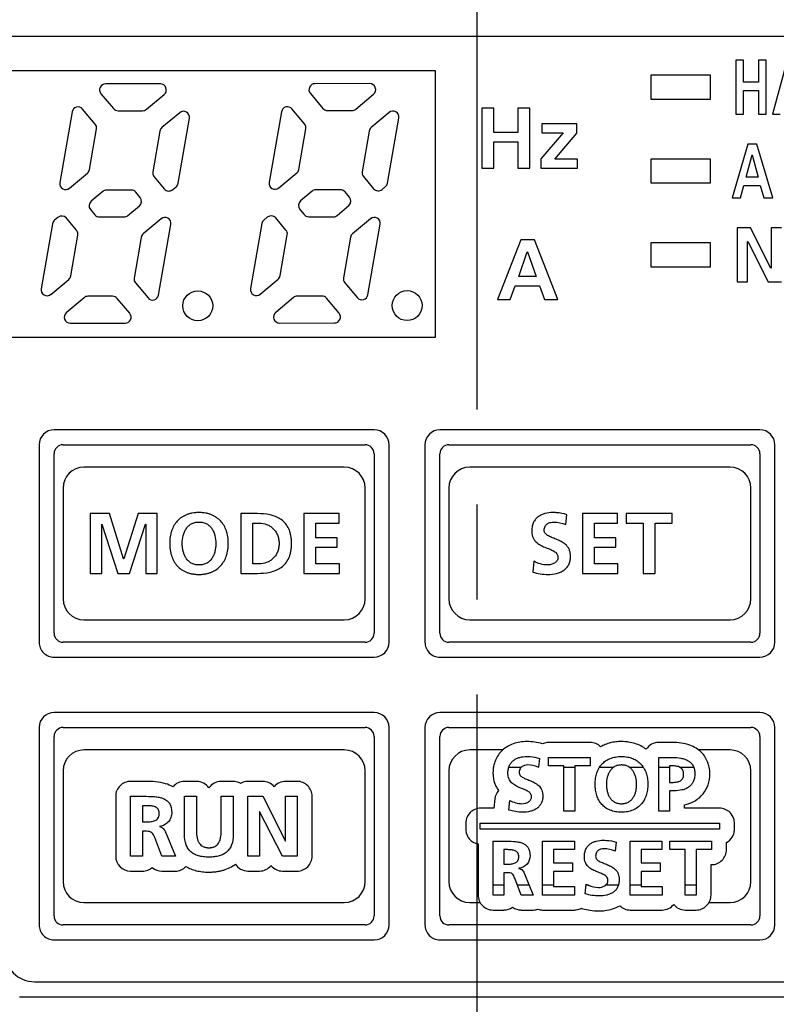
# Model space of a CAD drawing. Header units: millimetres. Extents: x 62 to 842, y -230 to 658.
# Tile 22 of 28: x 370 to 396, y 233 to 266. Entities that reach past the tile are written whole.
import ezdxf

# ---------------------------------------------------------------- set-up
doc = ezdxf.new("R2010")
doc.units = ezdxf.units.MM
doc.linetypes.add('CENTER2', pattern=[28.575, 19.05, -3.175, 3.175, -3.175])
doc.layers.add('11', color=2, linetype='CONTINUOUS')
doc.layers.add('16', color=7, linetype='CENTER2')

msp = doc.modelspace()

# ---------------------------------------------------------------- linework, layer by layer
at = {"layer": '11'}
for p, q in [((354.041, 265.381), (417.059, 265.381)), ((417.05, 265.372), (354.05, 265.372)), ((394.196, 264.572), (394.196, 262.772)), ((394.448, 264.572), (394.196, 264.572)), ((394.448, 263.845), (394.448, 264.572)), ((394.953, 264.572), (394.953, 263.845)), ((395.206, 264.572), (394.953, 264.572)), ((395.206, 262.772), (395.206, 264.572)), ((395.911, 264.572), (395.421, 262.772)), ((384.15, 264.222), (356.15, 264.222)), ((384.15, 255.322), (384.15, 264.222)), ((391.35, 264.072), (391.35, 263.272)), ((393.35, 264.072), (391.35, 264.072)), ((393.35, 263.272), (393.35, 264.072)), ((374.953, 263.786), (373.121, 263.784)), ((381.953, 263.792), (380.121, 263.791)), ((394.953, 263.845), (394.448, 263.845)), ((372.968, 263.455), (373.387, 262.957)), ((374.489, 262.934), (375.082, 263.433)), ((379.968, 263.462), (380.387, 262.964)), ((381.489, 262.94), (382.082, 263.439)), ((394.448, 262.772), (394.448, 263.561)), ((394.448, 263.561), (394.953, 263.561)), ((394.953, 263.561), (394.953, 262.772)), ((385.701, 262.971), (385.701, 260.972)), ((386.102, 262.971), (385.701, 262.971)), ((386.102, 262.164), (386.102, 262.971)), ((386.904, 262.971), (386.904, 262.164)), ((387.305, 262.971), (386.904, 262.971)), ((387.305, 260.972), (387.305, 262.971)), ((391.35, 263.272), (393.35, 263.272)), ((372.004, 262.847), (371.59, 260.488)), ((372.774, 262.442), (372.354, 262.942)), ((373.54, 262.886), (374.361, 262.887)), ((375.601, 262.822), (375.005, 262.321)), ((375.546, 260.462), (375.926, 262.634)), ((379.004, 262.854), (378.59, 260.494)), ((379.774, 262.449), (379.354, 262.948)), ((380.54, 262.893), (381.361, 262.893)), ((382.601, 262.828), (382.005, 262.327)), ((382.546, 260.469), (382.926, 262.641)), ((394.196, 262.772), (394.448, 262.772)), ((394.953, 262.772), (395.206, 262.772)), ((395.421, 262.772), (395.682, 262.772)), ((387.709, 262.447), (387.709, 262.149)), ((388.877, 262.447), (387.709, 262.447)), ((388.877, 262.132), (388.877, 262.447)), ((372.58, 260.919), (372.818, 262.279)), ((374.937, 262.202), (374.699, 260.843)), ((379.58, 260.926), (379.818, 262.286)), ((381.937, 262.209), (381.699, 260.849)), ((386.904, 262.164), (386.102, 262.164)), ((388.425, 262.149), (387.677, 261.284)), ((387.709, 262.149), (388.425, 262.149)), ((388.144, 261.27), (388.877, 262.132)), ((386.102, 260.972), (386.102, 261.849)), ((386.102, 261.849), (386.904, 261.849)), ((386.904, 261.849), (386.904, 260.972)), ((394.593, 261.772), (394.067, 259.972)), ((394.898, 261.772), (394.593, 261.772)), ((395.428, 259.972), (394.898, 261.772)), ((394.542, 260.668), (394.738, 261.411)), ((394.738, 261.411), (394.742, 261.411)), ((394.742, 261.411), (394.937, 260.668)), ((387.677, 261.284), (387.677, 260.972)), ((388.903, 261.27), (388.144, 261.27)), ((388.903, 260.972), (388.903, 261.27)), ((391.35, 261.272), (391.35, 260.472)), ((393.35, 261.272), (391.35, 261.272)), ((393.35, 260.472), (393.35, 261.272)), ((371.916, 260.3), (372.512, 260.801)), ((374.742, 260.679), (375.084, 260.274)), ((378.916, 260.307), (379.512, 260.807)), ((381.742, 260.686), (382.084, 260.281)), ((385.701, 260.972), (386.102, 260.972)), ((386.904, 260.972), (387.305, 260.972)), ((387.677, 260.972), (388.903, 260.972)), ((394.937, 260.668), (394.542, 260.668)), ((375.365, 260.25), (375.477, 260.344)), ((382.365, 260.256), (382.477, 260.351)), ((391.35, 260.472), (393.35, 260.472)), ((394.347, 259.972), (394.465, 260.385)), ((394.465, 260.385), (395.012, 260.385)), ((395.012, 260.385), (395.128, 259.972)), ((373.026, 260.188), (372.641, 259.864)), ((373.977, 260.236), (373.155, 260.235)), ((374.278, 259.989), (374.13, 260.165)), ((380.026, 260.195), (379.641, 259.87)), ((380.977, 260.243), (380.155, 260.242)), ((381.278, 259.996), (381.13, 260.171)), ((373.868, 259.383), (374.254, 259.707)), ((380.868, 259.389), (381.254, 259.714)), ((394.067, 259.972), (394.347, 259.972)), ((395.128, 259.972), (395.428, 259.972)), ((372.616, 259.582), (372.764, 259.406)), ((379.616, 259.589), (379.764, 259.413)), ((379.918, 259.342), (380.739, 259.342)), ((371.349, 259.109), (370.968, 256.937)), ((371.529, 259.321), (371.417, 259.227)), ((372.152, 258.892), (371.811, 259.297)), ((372.918, 259.335), (373.739, 259.336)), ((374.978, 259.271), (374.383, 258.77)), ((374.89, 256.724), (375.304, 259.083)), ((378.349, 259.115), (377.968, 256.944)), ((378.529, 259.328), (378.417, 259.234)), ((379.152, 258.898), (378.811, 259.304)), ((381.978, 259.277), (381.383, 258.777)), ((381.89, 256.73), (382.304, 259.09)), ((371.957, 257.369), (372.196, 258.728)), ((378.957, 257.375), (379.196, 258.735)), ((394.241, 258.972), (394.241, 257.172)), ((394.684, 258.972), (394.241, 258.972)), ((395.37, 257.626), (394.684, 258.972)), ((395.375, 258.972), (395.375, 257.626)), ((395.721, 258.972), (395.375, 258.972)), ((374.314, 258.652), (374.076, 257.292)), ((381.314, 258.658), (381.076, 257.299)), ((387.009, 258.571), (386.23, 256.572)), ((387.461, 258.571), (387.009, 258.571)), ((388.246, 256.572), (387.461, 258.571)), ((391.35, 258.472), (391.35, 257.672)), ((393.35, 258.472), (391.35, 258.472)), ((393.35, 257.672), (393.35, 258.472)), ((394.586, 257.172), (394.586, 258.518)), ((394.586, 258.518), (394.591, 258.518)), ((394.591, 258.518), (395.28, 257.172)), ((386.934, 257.345), (387.223, 258.17)), ((387.223, 258.17), (387.229, 258.17)), ((387.229, 258.17), (387.518, 257.345)), ((391.35, 257.672), (393.35, 257.672)), ((395.375, 257.626), (395.37, 257.626)), ((371.294, 256.749), (371.889, 257.25)), ((374.12, 257.129), (374.54, 256.629)), ((378.294, 256.756), (378.889, 257.257)), ((381.12, 257.135), (381.54, 256.636)), ((387.518, 257.345), (386.934, 257.345)), ((394.241, 257.172), (394.586, 257.172)), ((395.28, 257.172), (395.721, 257.172)), ((386.645, 256.572), (386.82, 257.03)), ((386.82, 257.03), (387.63, 257.03)), ((387.63, 257.03), (387.802, 256.572)), ((372.404, 256.638), (371.809, 256.137)), ((373.354, 256.685), (372.532, 256.685)), ((373.928, 256.115), (373.507, 256.614)), ((379.404, 256.644), (378.809, 256.144)), ((380.354, 256.692), (379.532, 256.691)), ((380.928, 256.121), (380.507, 256.621)), ((386.23, 256.572), (386.645, 256.572)), ((387.802, 256.572), (388.246, 256.572)), ((371.937, 255.784), (373.775, 255.786)), ((378.937, 255.791), (380.775, 255.792)), ((356.15, 255.322), (384.15, 255.322)), ((382.1, 252.222), (371.4, 252.222)), ((395, 252.222), (384.3, 252.222)), ((370.9, 251.723), (370.9, 245.122)), ((371.7, 251.723), (381.8, 251.723)), ((382.6, 245.122), (382.6, 251.723)), ((383.8, 251.723), (383.8, 245.122)), ((384.6, 251.723), (394.7, 251.723)), ((395.5, 245.122), (395.5, 251.723)), ((371.4, 245.422), (371.4, 251.422)), ((382.1, 251.423), (382.1, 245.422)), ((384.3, 245.422), (384.3, 251.422)), ((395, 251.423), (395, 245.422)), ((381.1, 250.972), (372.4, 250.972)), ((394, 250.972), (385.3, 250.972)), ((371.7, 250.272), (371.7, 246.572)), ((381.8, 246.572), (381.8, 250.272)), ((384.6, 250.272), (384.6, 246.572)), ((394.7, 246.572), (394.7, 250.272)), ((372.608, 249.421), (372.608, 247.422)), ((373.249, 249.421), (372.608, 249.421)), ((373.725, 247.906), (373.249, 249.421)), ((374.206, 249.421), (373.731, 247.906)), ((374.847, 249.421), (374.206, 249.421)), ((374.847, 247.422), (374.847, 249.421)), ((377.639, 249.421), (377.639, 247.422)), ((378.186, 249.421), (377.639, 249.421)), ((379.753, 249.421), (379.753, 247.422)), ((380.932, 249.421), (379.753, 249.421)), ((380.932, 249.106), (380.932, 249.421)), ((388.511, 249.054), (388.548, 249.384)), ((389.063, 249.421), (389.063, 247.422)), ((390.243, 249.421), (389.063, 249.421)), ((390.243, 249.106), (390.243, 249.421)), ((390.524, 249.421), (390.524, 249.106)), ((392.071, 249.421), (390.524, 249.421)), ((392.071, 249.106), (392.071, 249.421)), ((372.992, 249.066), (372.997, 249.071)), ((372.992, 247.422), (372.992, 249.066)), ((372.997, 249.071), (373.536, 247.422)), ((373.92, 247.422), (374.458, 249.071)), ((374.458, 249.071), (374.464, 249.071)), ((374.464, 249.071), (374.464, 247.422)), ((378.04, 247.737), (378.04, 249.106)), ((378.04, 249.106), (378.263, 249.106)), ((380.153, 248.613), (380.153, 249.106)), ((380.153, 249.106), (380.932, 249.106)), ((389.464, 248.613), (389.464, 249.106)), ((389.464, 249.106), (390.243, 249.106)), ((390.524, 249.106), (391.097, 249.106)), ((391.097, 249.106), (391.097, 247.422)), ((391.498, 247.422), (391.498, 249.106)), ((391.498, 249.106), (392.071, 249.106)), ((380.867, 248.613), (380.153, 248.613)), ((380.867, 248.298), (380.867, 248.613)), ((390.177, 248.613), (389.464, 248.613)), ((390.177, 248.298), (390.177, 248.613)), ((380.153, 247.737), (380.153, 248.298)), ((380.153, 248.298), (380.867, 248.298)), ((389.464, 247.737), (389.464, 248.298)), ((389.464, 248.298), (390.177, 248.298)), ((373.731, 247.906), (373.725, 247.906)), ((387.44, 247.826), (387.403, 247.465)), ((378.263, 247.737), (378.04, 247.737)), ((380.938, 247.737), (380.153, 247.737)), ((380.938, 247.422), (380.938, 247.737)), ((390.249, 247.737), (389.464, 247.737)), ((390.249, 247.422), (390.249, 247.737)), ((372.608, 247.422), (372.992, 247.422)), ((373.536, 247.422), (373.92, 247.422)), ((374.464, 247.422), (374.847, 247.422)), ((377.639, 247.422), (378.186, 247.422)), ((379.753, 247.422), (380.938, 247.422)), ((389.063, 247.422), (390.249, 247.422)), ((391.097, 247.422), (391.498, 247.422)), ((372.4, 245.872), (381.1, 245.872)), ((385.3, 245.872), (394, 245.872)), ((381.8, 245.122), (371.7, 245.122)), ((394.7, 245.122), (384.6, 245.122)), ((371.4, 244.622), (382.1, 244.622)), ((384.3, 244.622), (395, 244.622)), ((382.1, 242.772), (371.4, 242.772)), ((395, 242.771), (384.3, 242.771)), ((370.9, 242.272), (370.9, 235.672)), ((371.7, 242.272), (381.8, 242.272)), ((382.6, 235.672), (382.6, 242.272)), ((383.8, 242.272), (383.8, 235.672)), ((384.6, 242.272), (394.7, 242.272)), ((395.5, 235.672), (395.5, 242.272)), ((371.4, 235.971), (371.4, 241.972)), ((382.1, 241.972), (382.1, 235.971)), ((384.299, 235.971), (384.299, 241.972)), ((395, 241.972), (395, 235.971)), ((389.322, 241.771), (387.93, 241.771)), ((392.075, 241.771), (391.618, 241.771)), ((381.1, 241.522), (372.4, 241.522)), ((386.404, 241.522), (385.3, 241.522)), ((387.634, 241.238), (387.601, 240.941)), ((387.93, 240.987), (387.93, 241.271)), ((387.93, 241.271), (389.322, 241.271)), ((389.322, 241.271), (389.322, 240.987)), ((391.618, 239.471), (391.618, 241.271)), ((391.618, 241.271), (392.075, 241.271)), ((394, 241.522), (392.948, 241.522)), ((386.604, 240.947), (387.023, 240.947)), ((387.584, 240.947), (387.601, 240.947)), ((388.446, 240.987), (387.93, 240.987)), ((388.446, 239.471), (388.446, 240.987)), ((388.446, 240.947), (388.807, 240.947)), ((388.807, 240.987), (388.807, 239.471)), ((389.322, 240.987), (388.807, 240.987)), ((389.641, 240.947), (390.117, 240.947)), ((390.626, 240.947), (391.098, 240.947)), ((391.618, 240.947), (391.979, 240.947)), ((391.979, 240.987), (391.979, 240.438)), ((392.106, 240.987), (391.979, 240.987)), ((392.308, 240.947), (392.785, 240.947)), ((371.7, 240.822), (371.7, 237.122)), ((381.8, 237.122), (381.8, 240.822)), ((384.6, 240.822), (384.6, 237.122)), ((394.7, 237.122), (394.7, 240.822)), ((374.455, 240.471), (373.959, 240.471)), ((376.161, 240.471), (375.76, 240.471)), ((377.393, 240.471), (376.992, 240.471)), ((378.375, 240.471), (377.882, 240.471)), ((379.526, 240.471), (379.143, 240.471)), ((391.979, 240.438), (392.106, 240.438)), ((373.459, 239.971), (373.459, 237.972)), ((373.959, 237.972), (373.959, 239.971)), ((373.959, 239.971), (374.391, 239.971)), ((375.76, 238.694), (375.76, 239.971)), ((375.76, 239.971), (376.161, 239.971)), ((376.161, 239.971), (376.161, 238.817)), ((376.991, 238.817), (376.991, 239.971)), ((376.991, 239.971), (377.392, 239.971)), ((377.392, 239.971), (377.392, 238.694)), ((377.882, 237.972), (377.882, 239.971)), ((377.882, 239.971), (378.375, 239.971)), ((378.375, 239.971), (379.136, 238.476)), ((379.142, 238.476), (379.142, 239.971)), ((379.142, 239.971), (379.526, 239.971)), ((379.526, 239.971), (379.526, 237.972)), ((380.026, 237.972), (380.026, 239.971)), ((391.979, 240.155), (391.979, 239.471)), ((392.132, 240.155), (391.979, 240.155)), ((374.36, 239.656), (374.36, 239.117)), ((374.492, 239.656), (374.36, 239.656)), ((386.139, 239.887), (386.107, 239.572)), ((386.603, 239.51), (386.637, 239.835)), ((392.479, 239.572), (392.479, 239.691)), ((378.266, 239.467), (378.266, 237.972)), ((378.272, 239.467), (378.266, 239.467)), ((379.036, 237.972), (378.272, 239.467)), ((386.107, 239.572), (385.663, 239.572)), ((388.807, 239.471), (388.446, 239.471)), ((391.979, 239.471), (391.618, 239.471)), ((393.65, 239.572), (392.479, 239.572)), ((374.36, 239.117), (374.492, 239.117)), ((374.921, 238.965), (374.921, 238.96)), ((385.163, 239.072), (385.163, 238.872)), ((385.65, 238.872), (385.65, 239.072)), ((385.65, 239.072), (393.65, 239.072)), ((393.65, 239.072), (393.65, 238.872)), ((394.15, 238.872), (394.15, 239.072)), ((374.36, 238.802), (374.36, 237.972)), ((374.488, 238.802), (374.36, 238.802)), ((375.133, 238.754), (375.454, 237.972)), ((393.65, 238.872), (385.65, 238.872)), ((375.007, 237.972), (374.766, 238.596)), ((379.136, 238.476), (379.142, 238.476)), ((385.576, 238.381), (385.576, 236.671)), ((386.076, 236.671), (386.076, 238.471)), ((386.076, 238.471), (386.466, 238.471)), ((387.733, 236.671), (387.733, 238.471)), ((387.733, 238.471), (388.796, 238.471)), ((388.796, 238.471), (388.796, 238.188)), ((390.19, 238.438), (390.156, 238.141)), ((390.663, 236.671), (390.663, 238.471)), ((390.663, 238.471), (391.725, 238.471)), ((391.725, 238.471), (391.725, 238.188)), ((391.988, 238.188), (391.988, 238.471)), ((391.988, 238.471), (393.38, 238.471)), ((393.38, 238.471), (393.38, 238.188)), ((393.88, 238.187), (393.88, 238.43)), ((374.36, 237.972), (373.959, 237.972)), ((375.454, 237.972), (375.007, 237.972)), ((378.266, 237.972), (377.882, 237.972)), ((379.526, 237.972), (379.036, 237.972)), ((386.437, 238.188), (386.437, 237.703)), ((386.556, 238.188), (386.437, 238.188)), ((388.095, 238.188), (388.095, 237.744)), ((388.796, 238.188), (388.095, 238.188)), ((391.024, 238.188), (391.024, 237.744)), ((391.725, 238.188), (391.024, 238.188)), ((392.503, 238.188), (391.988, 238.188)), ((392.503, 236.671), (392.503, 238.188)), ((392.864, 238.188), (392.864, 236.671)), ((393.38, 238.188), (392.864, 238.188)), ((386.437, 237.703), (386.556, 237.703)), ((388.095, 237.744), (388.737, 237.744)), ((388.737, 237.744), (388.737, 237.46)), ((391.024, 237.744), (391.666, 237.744)), ((391.666, 237.744), (391.666, 237.46)), ((393.365, 236.671), (393.365, 237.687)), ((393.365, 237.687), (393.38, 237.687)), ((373.959, 237.472), (374.36, 237.472)), ((375.007, 237.472), (375.454, 237.472)), ((377.882, 237.472), (378.266, 237.472)), ((379.037, 237.472), (379.526, 237.472)), ((386.437, 237.419), (386.437, 236.671)), ((386.553, 237.419), (386.437, 237.419)), ((386.942, 237.566), (386.942, 237.561)), ((387.133, 237.375), (387.422, 236.671)), ((388.095, 237.46), (388.095, 236.955)), ((388.737, 237.46), (388.095, 237.46)), ((391.024, 237.46), (391.024, 236.955)), ((391.666, 237.46), (391.024, 237.46)), ((386.437, 236.996), (386.076, 236.996)), ((387.02, 236.671), (386.803, 237.233)), ((387.289, 236.996), (386.895, 236.996)), ((388.095, 236.996), (387.733, 236.996)), ((389.158, 236.71), (389.192, 237.035)), ((389.272, 236.996), (389.188, 236.996)), ((390.267, 236.996), (389.834, 236.996)), ((391.024, 236.996), (390.663, 236.996)), ((392.864, 236.996), (392.503, 236.996)), ((386.437, 236.671), (386.076, 236.671)), ((387.422, 236.671), (387.02, 236.671)), ((388.801, 236.671), (387.733, 236.671)), ((388.095, 236.955), (388.801, 236.955)), ((388.801, 236.955), (388.801, 236.671)), ((391.731, 236.671), (390.663, 236.671)), ((391.024, 236.955), (391.731, 236.955)), ((391.731, 236.955), (391.731, 236.671)), ((392.864, 236.671), (392.503, 236.671)), ((372.4, 236.422), (381.1, 236.422)), ((385.3, 236.422), (385.644, 236.422)), ((393.297, 236.422), (394, 236.422)), ((386.076, 236.171), (386.437, 236.171)), ((387.02, 236.171), (387.422, 236.171)), ((387.733, 236.171), (388.801, 236.171)), ((389.038, 236.225), (389.076, 236.215)), ((390.663, 236.171), (391.731, 236.171)), ((392.503, 236.171), (392.865, 236.171)), ((381.8, 235.671), (371.7, 235.671)), ((394.7, 235.671), (384.6, 235.671)), ((371.4, 235.172), (382.1, 235.172)), ((384.3, 235.171), (395, 235.171)), ((370.75, 233.772), (416.55, 233.772)), ((417.059, 233.263), (370.241, 233.263)), ((370.25, 233.272), (417.05, 233.272))]:
    msp.add_line(p, q, dxfattribs=at)
for centre in [(376.204, 256.366), (383.204, 256.373)]:
    msp.add_circle(centre, 0.5, dxfattribs=at)
for centre, radius, start, end in [((373.121, 263.584), 0.2, 90.0537, 220.0725), ((374.953, 263.586), 0.2, 310.0725, 90.0537), ((380.121, 263.591), 0.2, 90.0537, 220.0725), ((381.953, 263.592), 0.2, 310.0725, 90.0537), ((372.201, 262.813), 0.2, 40.0725, 170.053), ((373.54, 263.086), 0.2, 220.0725, 270.0537), ((379.201, 262.819), 0.2, 40.0725, 170.053), ((380.54, 263.093), 0.2, 220.0725, 270.0537), ((374.36, 263.087), 0.2, 270.0537, 310.0725), ((375.729, 262.669), 0.2, 350.053, 130.0725), ((381.36, 263.093), 0.2, 270.0537, 310.0725), ((382.729, 262.675), 0.2, 350.053, 130.0725), ((372.621, 262.314), 0.2, 350.053, 40.0711), ((375.134, 262.168), 0.2, 130.0727, 170.053), ((379.621, 262.32), 0.2, 350.053, 40.0711), ((382.134, 262.174), 0.2, 130.0727, 170.053), ((372.383, 260.954), 0.2, 310.0536, 350.053), ((374.896, 260.808), 0.2, 170.053, 220.0711), ((379.383, 260.96), 0.2, 310.0536, 350.053), ((381.896, 260.815), 0.2, 170.053, 220.0711), ((371.787, 260.453), 0.2, 170.053, 310.0536), ((375.349, 260.497), 0.2, 310.0725, 350.053), ((378.787, 260.46), 0.2, 170.053, 310.0536), ((382.349, 260.504), 0.2, 310.0725, 350.053), ((373.155, 260.035), 0.2, 90.0537, 130.0725), ((373.977, 260.036), 0.2, 40.0732, 90.0537), ((375.237, 260.403), 0.2, 220.0725, 310.0725), ((380.155, 260.042), 0.2, 90.0537, 130.0725), ((380.977, 260.043), 0.2, 40.0732, 90.0537), ((381.125, 259.867), 0.2, 310.0725, 40.0725), ((382.237, 260.409), 0.2, 220.0725, 310.0725), ((372.769, 259.711), 0.2, 130.0725, 220.0725), ((374.125, 259.86), 0.2, 310.0725, 40.0725), ((379.769, 259.717), 0.2, 130.0725, 220.0725), ((371.658, 259.168), 0.2, 40.0725, 130.0725), ((372.917, 259.535), 0.2, 220.0725, 270.0537), ((373.739, 259.536), 0.2, 270.0537, 310.0725), ((378.658, 259.175), 0.2, 40.0725, 130.0725), ((379.917, 259.542), 0.2, 220.0725, 270.0537), ((380.739, 259.542), 0.2, 270.0537, 310.0725), ((371.546, 259.074), 0.2, 130.0725, 170.053), ((375.107, 259.118), 0.2, 350.053, 130.0536), ((378.546, 259.081), 0.2, 130.0725, 170.053), ((382.107, 259.124), 0.2, 350.053, 130.0536), ((371.999, 258.763), 0.2, 350.053, 40.0711), ((374.511, 258.617), 0.2, 130.0536, 170.053), ((378.999, 258.77), 0.2, 350.053, 40.0711), ((381.511, 258.624), 0.2, 130.0536, 170.053), ((371.76, 257.403), 0.2, 310.0727, 350.053), ((378.76, 257.41), 0.2, 310.0727, 350.053), ((374.273, 257.258), 0.2, 170.053, 220.0711), ((381.273, 257.264), 0.2, 170.053, 220.0711), ((371.165, 256.903), 0.2, 170.053, 310.0725), ((374.693, 256.758), 0.2, 220.0725, 350.053), ((378.165, 256.909), 0.2, 170.053, 310.0725), ((381.693, 256.765), 0.2, 220.0725, 350.053), ((372.532, 256.485), 0.2, 90.0537, 130.0725), ((373.354, 256.485), 0.2, 40.0727, 90.0537), ((379.532, 256.491), 0.2, 90.0537, 130.0725), ((380.354, 256.492), 0.2, 40.0727, 90.0537), ((371.937, 255.984), 0.2, 130.0725, 270.0537), ((373.775, 255.986), 0.2, 270.0537, 40.0725), ((378.937, 255.991), 0.2, 130.0725, 270.0537), ((380.775, 255.992), 0.2, 270.0537, 40.0725), ((371.4, 251.722), 0.5, 89.9797, 179.9395), ((382.1, 251.722), 0.5, 0.0484, 89.988), ((384.3, 251.722), 0.5, 89.9797, 179.9395), ((395, 251.722), 0.5, 0.0484, 89.988), ((371.7, 251.422), 0.3, 90.0063, 179.9934), ((381.8, 251.422), 0.3, 0.0066, 89.9937), ((384.6, 251.422), 0.3, 90.0063, 179.9934), ((394.7, 251.422), 0.3, 0.0066, 89.9937), ((372.4, 250.272), 0.7, 90, 180), ((381.1, 250.272), 0.7, 0, 90), ((385.3, 250.272), 0.7, 90, 180), ((394, 250.272), 0.7, 0, 90), ((372.4, 246.572), 0.7, 180, 270), ((381.1, 246.572), 0.7, 270, 0), ((385.3, 246.572), 0.7, 180, 270), ((394, 246.572), 0.7, 270, 0), ((371.7, 245.422), 0.3, 180.0063, 269.9937), ((381.8, 245.422), 0.3, 270.0063, 359.9937), ((384.6, 245.422), 0.3, 180.0063, 269.9937), ((394.7, 245.422), 0.3, 270.0063, 359.9937), ((371.4, 245.122), 0.5, 179.9969, 270.0031), ((382.1, 245.122), 0.5, 270.0293, 0.0152), ((384.3, 245.122), 0.5, 179.9969, 270.0031), ((395, 245.122), 0.5, 270.0293, 0.0152), ((371.4, 242.272), 0.5, 89.9797, 179.9395), ((382.1, 242.272), 0.5, 0.0484, 89.988), ((384.3, 242.271), 0.5, 89.9797, 179.9395), ((395, 242.271), 0.5, 0.0484, 89.988), ((371.7, 241.972), 0.3, 90.0063, 179.9934), ((381.8, 241.972), 0.3, 0.0066, 89.9937), ((384.6, 241.972), 0.3, 90.0063, 179.9934), ((394.7, 241.972), 0.3, 0.0066, 89.9937), ((387.202, 239.911), 1.891, 73.8504, 89.9434), ((372.4, 240.822), 0.7, 90, 180), ((381.1, 240.822), 0.7, 0, 90), ((385.3, 240.822), 0.7, 90, 180), ((394, 240.822), 0.7, 0, 90), ((387.229, 240.086), 0.932, 66.5084, 67.6018), ((373.959, 239.971), 0.5, 89.9984, 179.9991), ((376.162, 239.971), 0.5, 33.8585, 90.0366), ((376.991, 239.971), 0.5, 89.9634, 146.1415), ((378.375, 239.971), 0.5, 39.8703, 90.0002), ((379.526, 239.971), 0.5, 359.9987, 90.0013), ((386.636, 239.835), 0.5, 138.5054, 174.0701), ((385.67, 239.067), 0.508, 167.5746, 168.1281), ((393.63, 239.064), 0.52, 17.5664, 17.9002), ((385.669, 238.876), 0.507, 191.9123, 192.4096), ((385.672, 238.877), 0.51, 192.4111, 194.6), ((393.645, 238.875), 0.505, 342.0148, 342.3364), ((373.959, 237.972), 0.5, 180.0005, 269.9995), ((379.526, 237.972), 0.5, 270.0009, 0.0016), ((393.38, 238.187), 0.5, 269.9984, 359.9991), ((379.037, 237.972), 0.5, 219.6225, 270.0008), ((375.007, 237.972), 0.5, 229.6383, 270.0201), ((372.4, 237.122), 0.7, 180, 270), ((381.1, 237.122), 0.7, 270, 0), ((385.3, 237.122), 0.7, 180, 270), ((389.665, 237.905), 0.991, 241.4819, 246.6438), ((394, 237.122), 0.7, 270, 0), ((386.076, 236.671), 0.5, 179.9987, 270.0013), ((392.865, 236.671), 0.5, 269.9984, 359.9991), ((371.7, 235.971), 0.3, 180.0063, 269.9937), ((381.8, 235.972), 0.3, 270.0063, 359.9937), ((384.6, 235.971), 0.3, 180.0063, 269.9937), ((386.438, 236.67), 0.498, 269.9318, 305.7098), ((387.02, 236.671), 0.499, 234.3294, 270.0191), ((394.7, 235.972), 0.3, 270.0063, 359.9937), ((371.4, 235.672), 0.5, 179.9969, 270.0031), ((382.1, 235.672), 0.5, 270.0293, 0.0152), ((384.3, 235.672), 0.5, 179.9969, 270.0031), ((395, 235.671), 0.5, 270.0293, 0.0152), ((370.75, 234.772), 1, 180, 270)]:
    msp.add_arc(centre, radius, start, end, dxfattribs=at)
for points, knots in [([(376.246, 249.455), (376.227, 249.455), (376.188, 249.454), (376.113, 249.45), (376.023, 249.438), (375.921, 249.415), (375.825, 249.383), (375.737, 249.342), (375.63, 249.278), (375.513, 249.176), (375.402, 249.023), (375.337, 248.876), (375.301, 248.749), (375.281, 248.646), (375.271, 248.557), (375.267, 248.484), (375.266, 248.427), (375.267, 248.371), (375.271, 248.297), (375.281, 248.208), (375.3, 248.104), (375.336, 247.976), (375.4, 247.828), (375.51, 247.673), (375.652, 247.548), (375.793, 247.472), (375.919, 247.429), (376.021, 247.405), (376.112, 247.393), (376.178, 247.389), (376.207, 247.388), (376.217, 247.388)], [0, 0, 0, 0, 0.018396, 0.036286, 0.070655, 0.103368, 0.134697, 0.164929, 0.194359, 0.251923, 0.309795, 0.369986, 0.401493, 0.43413, 0.468024, 0.48548, 0.503288, 0.521097, 0.538573, 0.572559, 0.605341, 0.637032, 0.697646, 0.755929, 0.813838, 0.873707, 0.905196, 0.938096, 0.972695, 0.990723, 1, 1, 1, 1]), ([(376.246, 247.703), (376.234, 247.703), (376.209, 247.703), (376.161, 247.707), (376.105, 247.717), (376.043, 247.737), (375.967, 247.772), (375.885, 247.833), (375.808, 247.928), (375.751, 248.039), (375.712, 248.162), (375.689, 248.293), (375.68, 248.469), (375.699, 248.645), (375.754, 248.808), (375.812, 248.917), (375.89, 249.011), (375.972, 249.071), (376.047, 249.106), (376.109, 249.126), (376.164, 249.136), (376.21, 249.14), (376.234, 249.14), (376.246, 249.14)], [0, 0, 0, 0, 0.018368, 0.036068, 0.069722, 0.101527, 0.132021, 0.190887, 0.249627, 0.310073, 0.372803, 0.437487, 0.503342, 0.631148, 0.693187, 0.753257, 0.811798, 0.870359, 0.900542, 0.931872, 0.964846, 0.98212, 1, 1, 1, 1]), ([(376.217, 247.388), (376.226, 247.388), (376.256, 247.387), (376.304, 247.389), (376.379, 247.393), (376.469, 247.406), (376.571, 247.43), (376.696, 247.473), (376.837, 247.55), (376.979, 247.677), (377.089, 247.832), (377.155, 247.98), (377.191, 248.108), (377.211, 248.21), (377.223, 248.317), (377.227, 248.427), (377.223, 248.537), (377.211, 248.644), (377.191, 248.746), (377.154, 248.873), (377.088, 249.019), (376.976, 249.172), (376.858, 249.275), (376.751, 249.34), (376.663, 249.382), (376.569, 249.414), (376.467, 249.438), (376.378, 249.45), (376.304, 249.454), (376.265, 249.455), (376.246, 249.455)], [0, 0, 0, 0, 0.00913, 0.027157, 0.044697, 0.078438, 0.110627, 0.141539, 0.200576, 0.257893, 0.315565, 0.375309, 0.406409, 0.438476, 0.47161, 0.505895, 0.540159, 0.573204, 0.605128, 0.636047, 0.695378, 0.752647, 0.809622, 0.838681, 0.868452, 0.899205, 0.93121, 0.964724, 0.982128, 1, 1, 1, 1]), ([(376.246, 249.14), (376.258, 249.14), (376.282, 249.14), (376.329, 249.136), (376.384, 249.126), (376.446, 249.106), (376.52, 249.071), (376.602, 249.011), (376.68, 248.917), (376.739, 248.808), (376.793, 248.645), (376.812, 248.469), (376.803, 248.293), (376.781, 248.162), (376.742, 248.039), (376.685, 247.928), (376.607, 247.833), (376.525, 247.772), (376.45, 247.737), (376.387, 247.717), (376.331, 247.707), (376.283, 247.703), (376.259, 247.703), (376.246, 247.703)], [0, 0, 0, 0, 0.017878, 0.035151, 0.068123, 0.099454, 0.129639, 0.188203, 0.246748, 0.306818, 0.368854, 0.496647, 0.562494, 0.627171, 0.689895, 0.750337, 0.809076, 0.867947, 0.898447, 0.930259, 0.963921, 0.981626, 1, 1, 1, 1]), ([(378.186, 247.422), (378.333, 247.422), (378.55, 247.439), (378.82, 247.522), (378.997, 247.617), (379.145, 247.753), (379.237, 247.9), (379.289, 248.037), (379.318, 248.154), (379.333, 248.259), (379.339, 248.35), (379.34, 248.421), (379.339, 248.493), (379.333, 248.584), (379.318, 248.689), (379.289, 248.806), (379.237, 248.943), (379.145, 249.09), (378.997, 249.226), (378.82, 249.321), (378.55, 249.404), (378.333, 249.421), (378.186, 249.421)], [0, 0, 0, 0, 0.126209, 0.184953, 0.241284, 0.297162, 0.355963, 0.387859, 0.42213, 0.459328, 0.479195, 0.499986, 0.520778, 0.540645, 0.577845, 0.612118, 0.644017, 0.702824, 0.758708, 0.815044, 0.87379, 1, 1, 1, 1]), ([(388.07, 249.455), (387.983, 249.455), (387.854, 249.441), (387.693, 249.384), (387.586, 249.322), (387.495, 249.237), (387.437, 249.148), (387.404, 249.067), (387.385, 248.999), (387.376, 248.938), (387.372, 248.886), (387.371, 248.839), (387.373, 248.787), (387.382, 248.715), (387.404, 248.634), (387.449, 248.55), (387.525, 248.457), (387.646, 248.369), (387.807, 248.297), (387.965, 248.237), (388.087, 248.184), (388.167, 248.13), (388.212, 248.083), (388.236, 248.036), (388.246, 247.994), (388.248, 247.961), (388.246, 247.928), (388.237, 247.888), (388.216, 247.843), (388.176, 247.798), (388.11, 247.75), (388.014, 247.713), (387.932, 247.703), (387.892, 247.703)], [0, 0, 0, 0, 0.090349, 0.134023, 0.176647, 0.219029, 0.262793, 0.285951, 0.310375, 0.336417, 0.350158, 0.364435, 0.385201, 0.404534, 0.439813, 0.472152, 0.503095, 0.564357, 0.626443, 0.686687, 0.740769, 0.764615, 0.786602, 0.807971, 0.819135, 0.831048, 0.842427, 0.853205, 0.873762, 0.894142, 0.915025, 0.958121, 1, 1, 1, 1]), ([(387.789, 248.863), (387.789, 248.909), (387.804, 248.996), (387.89, 249.09), (387.995, 249.132), (388.068, 249.14), (388.104, 249.14)], [0, 0, 0, 0, 0.293593, 0.535764, 0.771208, 1, 1, 1, 1]), ([(388.548, 249.384), (388.435, 249.422), (388.274, 249.45), (388.112, 249.455), (388.07, 249.455)], [0, 0, 0, 0, 0.738568, 1, 1, 1, 1]), ([(378.263, 249.106), (378.346, 249.106), (378.472, 249.082), (378.621, 249.007), (378.722, 248.929), (378.806, 248.83), (378.86, 248.732), (378.891, 248.646), (378.908, 248.575), (378.919, 248.5), (378.923, 248.421), (378.919, 248.343), (378.908, 248.268), (378.891, 248.197), (378.86, 248.11), (378.806, 248.012), (378.722, 247.913), (378.621, 247.836), (378.472, 247.76), (378.346, 247.737), (378.263, 247.737)], [0, 0, 0, 0, 0.11733, 0.176206, 0.23561, 0.296302, 0.359445, 0.392463, 0.426725, 0.462488, 0.500026, 0.537563, 0.573324, 0.607582, 0.640595, 0.703727, 0.764407, 0.823802, 0.882672, 1, 1, 1, 1]), ([(387.915, 247.388), (388.012, 247.388), (388.154, 247.401), (388.33, 247.459), (388.443, 247.521), (388.539, 247.605), (388.599, 247.694), (388.633, 247.774), (388.652, 247.841), (388.661, 247.901), (388.665, 247.952), (388.666, 247.999), (388.664, 248.051), (388.655, 248.124), (388.632, 248.206), (388.588, 248.292), (388.512, 248.387), (388.391, 248.476), (388.23, 248.55), (388.095, 248.6), (387.994, 248.641), (387.91, 248.681), (387.819, 248.741), (387.789, 248.824), (387.789, 248.863)], [0, 0, 0, 0, 0.119621, 0.175125, 0.227973, 0.279351, 0.331436, 0.358727, 0.387377, 0.417823, 0.433859, 0.450501, 0.475519, 0.498835, 0.541416, 0.580422, 0.617654, 0.690985, 0.764886, 0.83627, 0.869363, 0.899885, 0.952196, 1, 1, 1, 1]), ([(387.403, 247.465), (387.485, 247.445), (387.653, 247.399), (387.827, 247.388), (387.915, 247.388)], [0, 0, 0, 0, 0.491012, 1, 1, 1, 1]), ([(387.204, 241.802), (387.049, 241.802), (386.752, 241.757), (386.432, 241.568), (386.25, 241.36), (386.15, 241.178), (386.107, 241.035), (386.092, 240.957), (386.091, 240.947)], [0, 0, 0, 0, 0.303316, 0.576406, 0.709147, 0.843003, 0.981333, 1, 1, 1, 1]), ([(387.93, 241.771), (387.912, 241.771), (387.843, 241.767), (387.775, 241.748), (387.728, 241.727)], [0, 0, 0, 0, 0.257073, 1, 1, 1, 1]), ([(389.672, 241.628), (389.627, 241.672), (389.517, 241.745), (389.388, 241.771), (389.322, 241.771)], [0, 0, 0, 0, 0.491304, 1, 1, 1, 1]), ([(391.2, 241.544), (391.144, 241.585), (391.022, 241.659), (390.822, 241.741), (390.641, 241.782), (390.49, 241.799), (390.379, 241.803), (390.274, 241.8), (390.149, 241.788), (389.998, 241.76), (389.828, 241.705), (389.722, 241.656), (389.672, 241.628)], [0, 0, 0, 0, 0.130253, 0.263521, 0.40181, 0.47357, 0.547421, 0.608467, 0.667854, 0.782419, 0.892702, 1, 1, 1, 1]), ([(391.618, 241.771), (391.535, 241.771), (391.369, 241.729), (391.244, 241.611), (391.2, 241.544)], [0, 0, 0, 0, 0.507746, 1, 1, 1, 1]), ([(393.304, 240.947), (393.293, 241), (393.242, 241.181), (393.056, 241.477), (392.627, 241.729), (392.272, 241.771), (392.075, 241.771)], [0, 0, 0, 0, 0.100305, 0.347937, 0.63156, 1, 1, 1, 1]), ([(386.604, 240.947), (386.604, 240.949), (386.611, 240.97), (386.634, 241.025), (386.686, 241.105), (386.768, 241.182), (386.865, 241.238), (387.009, 241.289), (387.126, 241.302), (387.204, 241.302)], [0, 0, 0, 0, 0.007935, 0.088311, 0.240181, 0.387237, 0.535115, 0.686625, 1, 1, 1, 1]), ([(387.204, 241.302), (387.242, 241.302), (387.387, 241.297), (387.532, 241.271), (387.634, 241.238)], [0, 0, 0, 0, 0.261448, 1, 1, 1, 1]), ([(389.64, 240.948), (389.663, 240.982), (389.722, 241.059), (389.817, 241.142), (389.914, 241.2), (389.993, 241.237), (390.079, 241.266), (390.171, 241.287), (390.252, 241.297), (390.319, 241.301), (390.354, 241.302), (390.372, 241.302)], [0, 0, 0, 0, 0.146423, 0.341457, 0.441173, 0.543604, 0.649756, 0.760598, 0.877051, 0.937666, 1, 1, 1, 1]), ([(390.372, 241.302), (390.389, 241.302), (390.424, 241.301), (390.491, 241.297), (390.571, 241.286), (390.662, 241.265), (390.774, 241.226), (390.901, 241.159), (391.018, 241.057), (391.077, 240.981), (391.099, 240.948)], [0, 0, 0, 0, 0.061929, 0.122237, 0.23837, 0.349279, 0.455855, 0.659424, 0.85688, 1, 1, 1, 1]), ([(392.075, 241.271), (392.169, 241.271), (392.309, 241.262), (392.483, 241.217), (392.598, 241.165), (392.695, 241.092), (392.754, 241.014), (392.779, 240.963), (392.785, 240.947)], [0, 0, 0, 0, 0.342569, 0.501442, 0.651053, 0.794224, 0.937818, 1, 1, 1, 1]), ([(386.091, 240.947), (386.086, 240.92), (386.078, 240.856), (386.074, 240.775), (386.075, 240.706), (386.079, 240.647), (386.087, 240.575), (386.104, 240.494), (386.133, 240.395), (386.182, 240.283), (386.234, 240.203), (386.262, 240.166)], [0, 0, 0, 0, 0.099119, 0.237422, 0.294491, 0.349835, 0.455779, 0.556153, 0.651777, 0.831518, 1, 1, 1, 1]), ([(387.044, 239.724), (387.08, 239.724), (387.153, 239.733), (387.24, 239.766), (387.299, 239.809), (387.335, 239.85), (387.354, 239.891), (387.362, 239.927), (387.364, 239.956), (387.362, 239.986), (387.353, 240.024), (387.331, 240.066), (387.291, 240.108), (387.219, 240.157), (387.109, 240.205), (386.967, 240.259), (386.822, 240.324), (386.713, 240.403), (386.644, 240.487), (386.605, 240.563), (386.584, 240.636), (386.576, 240.7), (386.574, 240.747), (386.575, 240.789), (386.579, 240.836), (386.587, 240.889), (386.598, 240.929), (386.604, 240.947)], [0, 0, 0, 0, 0.058867, 0.119404, 0.148728, 0.177341, 0.206193, 0.221315, 0.237278, 0.254028, 0.269725, 0.299765, 0.330667, 0.364175, 0.440158, 0.524794, 0.612016, 0.69808, 0.741553, 0.786986, 0.836551, 0.863714, 0.892889, 0.91296, 0.932278, 0.968884, 1, 1, 1, 1]), ([(387.022, 240.948), (387.005, 240.931), (386.963, 240.878), (386.951, 240.81), (386.951, 240.768)], [0, 0, 0, 0, 0.367049, 1, 1, 1, 1]), ([(387.235, 241.018), (387.202, 241.018), (387.136, 241.011), (387.064, 240.982), (387.03, 240.955), (387.022, 240.948)], [0, 0, 0, 0, 0.426618, 0.865809, 1, 1, 1, 1]), ([(390.345, 239.44), (390.336, 239.441), (390.31, 239.441), (390.251, 239.445), (390.17, 239.456), (390.077, 239.477), (389.964, 239.516), (389.837, 239.584), (389.709, 239.697), (389.611, 239.837), (389.54, 239.999), (389.506, 240.148), (389.492, 240.276), (389.489, 240.376), (389.492, 240.476), (389.506, 240.603), (389.541, 240.752), (389.595, 240.875), (389.633, 240.936), (389.64, 240.948)], [0, 0, 0, 0, 0.013163, 0.038743, 0.087836, 0.134516, 0.179195, 0.264144, 0.346316, 0.429023, 0.515041, 0.606451, 0.65468, 0.704743, 0.754778, 0.802875, 0.893804, 0.979205, 1, 1, 1, 1]), ([(390.117, 240.948), (390.095, 240.933), (390.045, 240.895), (389.981, 240.818), (389.928, 240.719), (389.879, 240.573), (389.862, 240.414), (389.87, 240.255), (389.891, 240.138), (389.926, 240.027), (389.977, 239.927), (390.047, 239.841), (390.121, 239.787), (390.189, 239.755), (390.245, 239.737), (390.296, 239.728), (390.338, 239.725), (390.361, 239.724), (390.372, 239.724)], [0, 0, 0, 0, 0.050248, 0.118752, 0.189043, 0.261635, 0.411185, 0.488232, 0.563901, 0.637276, 0.707978, 0.77669, 0.845557, 0.881232, 0.918441, 0.95781, 0.978515, 1, 1, 1, 1]), ([(390.372, 241.018), (390.361, 241.018), (390.339, 241.018), (390.298, 241.014), (390.248, 241.005), (390.192, 240.988), (390.149, 240.968), (390.125, 240.953), (390.117, 240.948)], [0, 0, 0, 0, 0.123054, 0.241944, 0.468923, 0.684618, 0.89245, 1, 1, 1, 1]), ([(391.099, 240.948), (391.108, 240.935), (391.146, 240.872), (391.202, 240.749), (391.237, 240.601), (391.252, 240.475), (391.255, 240.376), (391.252, 240.277), (391.237, 240.151), (391.202, 240.002), (391.131, 239.84), (391.031, 239.7), (390.904, 239.587), (390.777, 239.517), (390.664, 239.478), (390.572, 239.456), (390.492, 239.445), (390.424, 239.441), (390.381, 239.44), (390.354, 239.44), (390.345, 239.44)], [0, 0, 0, 0, 0.022454, 0.105865, 0.194124, 0.240575, 0.288739, 0.336958, 0.383558, 0.472305, 0.556317, 0.63741, 0.718, 0.801006, 0.844467, 0.889723, 0.93716, 0.96182, 0.987164, 1, 1, 1, 1]), ([(390.627, 240.948), (390.619, 240.953), (390.595, 240.968), (390.552, 240.988), (390.496, 241.005), (390.446, 241.014), (390.405, 241.018), (390.383, 241.018), (390.372, 241.018)], [0, 0, 0, 0, 0.107491, 0.315256, 0.530934, 0.757953, 0.876886, 1, 1, 1, 1]), ([(390.372, 239.724), (390.383, 239.724), (390.405, 239.725), (390.448, 239.728), (390.499, 239.737), (390.555, 239.755), (390.623, 239.787), (390.697, 239.841), (390.767, 239.927), (390.818, 240.027), (390.853, 240.138), (390.873, 240.255), (390.881, 240.414), (390.864, 240.573), (390.815, 240.719), (390.763, 240.818), (390.699, 240.895), (390.649, 240.933), (390.627, 240.948)], [0, 0, 0, 0, 0.021506, 0.042228, 0.081622, 0.118846, 0.154528, 0.223389, 0.292084, 0.36277, 0.436137, 0.511806, 0.588858, 0.738412, 0.810995, 0.88127, 0.949757, 1, 1, 1, 1]), ([(392.308, 240.948), (392.286, 240.959), (392.219, 240.981), (392.15, 240.987), (392.106, 240.987)], [0, 0, 0, 0, 0.358905, 1, 1, 1, 1]), ([(392.106, 240.438), (392.149, 240.438), (392.232, 240.444), (392.33, 240.479), (392.39, 240.528), (392.424, 240.577), (392.441, 240.626), (392.448, 240.67), (392.449, 240.706), (392.448, 240.743), (392.441, 240.788), (392.424, 240.838), (392.391, 240.888), (392.351, 240.924), (392.322, 240.941), (392.308, 240.948)], [0, 0, 0, 0, 0.164856, 0.313613, 0.384195, 0.456195, 0.534755, 0.578369, 0.625757, 0.673328, 0.71743, 0.797548, 0.87129, 0.943316, 1, 1, 1, 1]), ([(392.785, 240.947), (392.787, 240.944), (392.796, 240.92), (392.811, 240.873), (392.821, 240.815), (392.825, 240.766), (392.825, 240.727), (392.825, 240.689), (392.821, 240.64), (392.813, 240.583), (392.796, 240.519), (392.766, 240.442), (392.712, 240.359), (392.625, 240.279), (392.52, 240.22), (392.357, 240.167), (392.223, 240.155), (392.132, 240.155)], [0, 0, 0, 0, 0.008776, 0.061723, 0.11862, 0.148888, 0.180527, 0.211499, 0.241295, 0.297692, 0.350475, 0.40042, 0.494742, 0.586797, 0.681261, 0.781032, 1, 1, 1, 1]), ([(386.951, 240.768), (386.951, 240.734), (386.978, 240.659), (387.06, 240.605), (387.135, 240.568), (387.226, 240.532), (387.348, 240.487), (387.493, 240.42), (387.602, 240.34), (387.67, 240.255), (387.71, 240.177), (387.73, 240.103), (387.739, 240.038), (387.74, 239.991), (387.739, 239.949), (387.736, 239.903), (387.727, 239.849), (387.71, 239.788), (387.68, 239.716), (387.626, 239.636), (387.54, 239.56), (387.438, 239.504), (387.28, 239.452), (387.151, 239.44), (387.064, 239.44)], [0, 0, 0, 0, 0.047833, 0.100154, 0.130676, 0.163767, 0.235146, 0.309035, 0.382349, 0.419567, 0.458558, 0.50112, 0.524425, 0.549432, 0.566083, 0.582127, 0.612587, 0.641251, 0.668553, 0.720655, 0.772044, 0.824896, 0.8804, 1, 1, 1, 1]), ([(392.479, 239.691), (392.602, 239.717), (392.834, 239.801), (393.116, 240.035), (393.291, 240.356), (393.325, 240.601), (393.325, 240.727)], [0, 0, 0, 0, 0.260216, 0.500026, 0.739386, 1, 1, 1, 1]), ([(375.377, 240.289), (375.297, 240.333), (375.001, 240.452), (374.679, 240.471), (374.455, 240.471)], [0, 0, 0, 0, 0.289762, 1, 1, 1, 1]), ([(375.76, 240.471), (375.687, 240.471), (375.54, 240.437), (375.423, 240.343), (375.377, 240.289)], [0, 0, 0, 0, 0.507986, 1, 1, 1, 1]), ([(377.637, 240.404), (377.619, 240.415), (377.543, 240.452), (377.457, 240.471), (377.393, 240.471)], [0, 0, 0, 0, 0.245991, 1, 1, 1, 1]), ([(377.882, 240.471), (377.86, 240.471), (377.775, 240.465), (377.692, 240.435), (377.637, 240.404)], [0, 0, 0, 0, 0.258162, 1, 1, 1, 1]), ([(379.143, 240.471), (379.069, 240.471), (378.922, 240.438), (378.804, 240.346), (378.759, 240.291)], [0, 0, 0, 0, 0.508522, 1, 1, 1, 1]), ([(374.391, 239.971), (374.501, 239.971), (374.664, 239.972), (374.876, 239.95), (375.022, 239.914), (375.152, 239.852), (375.301, 239.708), (375.334, 239.54), (375.334, 239.43)], [0, 0, 0, 0, 0.263564, 0.391536, 0.511931, 0.624553, 0.734885, 1, 1, 1, 1]), ([(374.492, 239.117), (374.541, 239.117), (374.616, 239.12), (374.712, 239.138), (374.777, 239.16), (374.835, 239.195), (374.873, 239.237), (374.894, 239.277), (374.906, 239.312), (374.912, 239.345), (374.915, 239.373), (374.916, 239.395), (374.915, 239.417), (374.912, 239.444), (374.907, 239.475), (374.895, 239.508), (374.873, 239.547), (374.836, 239.586), (374.778, 239.618), (374.713, 239.639), (374.617, 239.654), (374.542, 239.656), (374.492, 239.656)], [0, 0, 0, 0, 0.130601, 0.193983, 0.254259, 0.311696, 0.368796, 0.398829, 0.430857, 0.465741, 0.484532, 0.50435, 0.523466, 0.541557, 0.575065, 0.605771, 0.634574, 0.689612, 0.745643, 0.805151, 0.868323, 1, 1, 1, 1]), ([(375.334, 239.43), (375.334, 239.373), (375.315, 239.261), (375.23, 239.115), (375.094, 239.007), (374.981, 238.974), (374.921, 238.965)], [0, 0, 0, 0, 0.249732, 0.489777, 0.734182, 1, 1, 1, 1]), ([(385.663, 239.572), (385.535, 239.572), (385.305, 239.48), (385.194, 239.269), (385.174, 239.176)], [0, 0, 0, 0, 0.578689, 1, 1, 1, 1]), ([(387.064, 239.44), (386.985, 239.44), (386.828, 239.45), (386.677, 239.492), (386.603, 239.51)], [0, 0, 0, 0, 0.508872, 1, 1, 1, 1]), ([(394.125, 239.224), (394.101, 239.299), (393.99, 239.486), (393.777, 239.572), (393.65, 239.572)], [0, 0, 0, 0, 0.37594, 1, 1, 1, 1]), ([(374.921, 238.96), (374.947, 238.958), (374.997, 238.941), (375.075, 238.871), (375.112, 238.801), (375.133, 238.754)], [0, 0, 0, 0, 0.248659, 0.4965, 1, 1, 1, 1]), ([(374.766, 238.596), (374.744, 238.654), (374.706, 238.745), (374.588, 238.799), (374.524, 238.802), (374.488, 238.802)], [0, 0, 0, 0, 0.495302, 0.714529, 1, 1, 1, 1]), ([(377.392, 238.694), (377.392, 238.577), (377.372, 238.408), (377.275, 238.218), (377.18, 238.11), (377.059, 238.029), (376.943, 237.985), (376.84, 237.96), (376.757, 237.947), (376.684, 237.94), (376.623, 237.938), (376.576, 237.937), (376.529, 237.938), (376.468, 237.94), (376.395, 237.947), (376.311, 237.96), (376.209, 237.985), (376.093, 238.029), (375.972, 238.11), (375.876, 238.218), (375.78, 238.408), (375.76, 238.577), (375.76, 238.694)], [0, 0, 0, 0, 0.136806, 0.194499, 0.249282, 0.304662, 0.363619, 0.395162, 0.42832, 0.463231, 0.481379, 0.5, 0.518621, 0.536769, 0.57168, 0.604838, 0.636381, 0.695338, 0.750718, 0.805501, 0.863194, 1, 1, 1, 1]), ([(376.161, 238.817), (376.161, 238.739), (376.168, 238.627), (376.207, 238.49), (376.249, 238.406), (376.307, 238.338), (376.368, 238.297), (376.424, 238.274), (376.471, 238.261), (376.513, 238.255), (376.548, 238.253), (376.576, 238.252), (376.604, 238.253), (376.639, 238.255), (376.681, 238.261), (376.727, 238.274), (376.783, 238.297), (376.845, 238.338), (376.902, 238.406), (376.944, 238.49), (376.984, 238.627), (376.991, 238.739), (376.991, 238.817)], [0, 0, 0, 0, 0.145839, 0.208804, 0.266311, 0.320533, 0.374805, 0.403292, 0.433335, 0.465428, 0.48239, 0.500031, 0.517652, 0.534599, 0.566665, 0.596691, 0.625168, 0.679437, 0.733667, 0.791186, 0.854158, 1, 1, 1, 1]), ([(385.179, 238.748), (385.198, 238.676), (385.286, 238.5), (385.464, 238.4), (385.576, 238.381)], [0, 0, 0, 0, 0.393238, 1, 1, 1, 1]), ([(393.88, 238.43), (393.958, 238.471), (394.058, 238.562), (394.113, 238.681), (394.125, 238.719)], [0, 0, 0, 0, 0.691227, 1, 1, 1, 1]), ([(386.466, 238.471), (386.564, 238.471), (386.711, 238.472), (386.902, 238.452), (387.033, 238.42), (387.15, 238.364), (387.285, 238.234), (387.314, 238.083), (387.314, 237.984)], [0, 0, 0, 0, 0.263449, 0.391397, 0.511785, 0.624416, 0.734774, 1, 1, 1, 1]), ([(389.835, 236.995), (389.841, 237), (389.861, 237.017), (389.89, 237.05), (389.91, 237.091), (389.918, 237.127), (389.92, 237.157), (389.917, 237.186), (389.909, 237.224), (389.887, 237.266), (389.846, 237.308), (389.775, 237.357), (389.665, 237.405), (389.522, 237.459), (389.378, 237.524), (389.268, 237.603), (389.2, 237.687), (389.16, 237.763), (389.14, 237.836), (389.132, 237.9), (389.13, 237.947), (389.131, 237.989), (389.134, 238.036), (389.143, 238.091), (389.159, 238.152), (389.189, 238.225), (389.241, 238.305), (389.324, 238.382), (389.42, 238.438), (389.565, 238.489), (389.681, 238.502), (389.759, 238.502)], [0, 0, 0, 0, 0.010498, 0.033049, 0.055805, 0.067739, 0.080339, 0.09352, 0.105874, 0.12952, 0.15385, 0.180236, 0.240074, 0.30673, 0.375424, 0.443204, 0.477438, 0.513213, 0.552238, 0.573623, 0.596592, 0.612403, 0.627622, 0.656461, 0.683509, 0.709154, 0.757613, 0.804535, 0.851714, 0.900046, 1, 1, 1, 1]), ([(389.759, 238.502), (389.797, 238.502), (389.943, 238.497), (390.088, 238.472), (390.19, 238.438)], [0, 0, 0, 0, 0.261323, 1, 1, 1, 1]), ([(386.556, 237.703), (386.601, 237.703), (386.668, 237.705), (386.754, 237.721), (386.813, 237.741), (386.865, 237.773), (386.899, 237.81), (386.918, 237.847), (386.929, 237.878), (386.935, 237.907), (386.937, 237.932), (386.938, 237.952), (386.937, 237.972), (386.935, 237.996), (386.929, 238.024), (386.919, 238.055), (386.899, 238.089), (386.866, 238.125), (386.814, 238.154), (386.755, 238.172), (386.668, 238.186), (386.601, 238.188), (386.556, 238.188)], [0, 0, 0, 0, 0.130623, 0.193992, 0.254242, 0.311645, 0.368714, 0.398738, 0.430761, 0.465648, 0.484442, 0.504267, 0.523404, 0.541515, 0.57506, 0.605798, 0.634628, 0.689712, 0.745773, 0.805294, 0.868454, 1, 1, 1, 1]), ([(387.314, 237.984), (387.314, 237.886), (387.244, 237.675), (387.044, 237.58), (386.942, 237.566)], [0, 0, 0, 0, 0.489606, 1, 1, 1, 1]), ([(389.79, 238.218), (389.758, 238.218), (389.692, 238.211), (389.597, 238.173), (389.52, 238.088), (389.507, 238.01), (389.507, 237.968)], [0, 0, 0, 0, 0.228732, 0.464204, 0.706406, 1, 1, 1, 1]), ([(389.507, 237.968), (389.507, 237.933), (389.534, 237.859), (389.615, 237.805), (389.691, 237.768), (389.782, 237.732), (389.903, 237.687), (390.048, 237.62), (390.157, 237.54), (390.226, 237.454), (390.265, 237.377), (390.286, 237.303), (390.294, 237.238), (390.296, 237.19), (390.295, 237.149), (390.291, 237.103), (390.283, 237.052), (390.273, 237.013), (390.267, 236.996)], [0, 0, 0, 0, 0.075004, 0.157088, 0.20498, 0.256907, 0.368918, 0.484876, 0.599943, 0.658362, 0.719564, 0.786369, 0.822949, 0.862197, 0.88833, 0.913508, 0.961307, 1, 1, 1, 1]), ([(375.454, 237.472), (375.52, 237.472), (375.652, 237.5), (375.762, 237.576), (375.808, 237.623)], [0, 0, 0, 0, 0.501556, 1, 1, 1, 1]), ([(375.808, 237.623), (375.861, 237.592), (375.974, 237.538), (376.125, 237.49), (376.255, 237.463), (376.358, 237.448), (376.447, 237.441), (376.52, 237.438), (376.58, 237.437), (376.644, 237.438), (376.731, 237.443), (376.836, 237.454), (376.957, 237.476), (377.107, 237.515), (377.28, 237.585), (377.404, 237.663), (377.46, 237.707)], [0, 0, 0, 0, 0.104832, 0.215255, 0.27312, 0.332985, 0.395024, 0.426913, 0.459404, 0.498425, 0.536539, 0.610202, 0.680754, 0.748561, 0.877375, 1, 1, 1, 1]), ([(377.46, 237.707), (377.503, 237.638), (377.628, 237.516), (377.798, 237.472), (377.882, 237.472)], [0, 0, 0, 0, 0.492526, 1, 1, 1, 1]), ([(378.266, 237.472), (378.34, 237.472), (378.488, 237.505), (378.606, 237.598), (378.651, 237.653)], [0, 0, 0, 0, 0.508485, 1, 1, 1, 1]), ([(374.36, 237.472), (374.42, 237.472), (374.537, 237.493), (374.64, 237.554), (374.684, 237.591)], [0, 0, 0, 0, 0.508879, 1, 1, 1, 1]), ([(386.803, 237.233), (386.783, 237.285), (386.735, 237.401), (386.609, 237.419), (386.553, 237.419)], [0, 0, 0, 0, 0.499297, 1, 1, 1, 1]), ([(386.942, 237.561), (386.966, 237.559), (387.011, 237.544), (387.081, 237.481), (387.114, 237.418), (387.133, 237.375)], [0, 0, 0, 0, 0.249501, 0.497366, 1, 1, 1, 1]), ([(389.599, 236.924), (389.636, 236.924), (389.709, 236.933), (389.788, 236.963), (389.827, 236.99), (389.835, 236.995)], [0, 0, 0, 0, 0.434776, 0.881823, 1, 1, 1, 1]), ([(390.267, 236.996), (390.266, 236.993), (390.259, 236.972), (390.235, 236.916), (390.181, 236.836), (390.095, 236.76), (389.993, 236.704), (389.835, 236.653), (389.707, 236.64), (389.62, 236.64)], [0, 0, 0, 0, 0.011037, 0.086305, 0.229932, 0.371588, 0.517285, 0.670295, 1, 1, 1, 1]), ([(389.62, 236.64), (389.541, 236.64), (389.384, 236.651), (389.233, 236.692), (389.158, 236.71)], [0, 0, 0, 0, 0.508942, 1, 1, 1, 1]), ([(389.62, 236.14), (389.685, 236.14), (389.925, 236.153), (390.163, 236.226), (390.313, 236.315)], [0, 0, 0, 0, 0.272507, 1, 1, 1, 1]), ([(390.313, 236.315), (390.358, 236.27), (390.468, 236.197), (390.598, 236.171), (390.663, 236.171)], [0, 0, 0, 0, 0.491279, 1, 1, 1, 1]), ([(391.731, 236.171), (391.805, 236.171), (391.954, 236.206), (392.072, 236.301), (392.117, 236.357)], [0, 0, 0, 0, 0.507952, 1, 1, 1, 1]), ([(392.117, 236.357), (392.163, 236.301), (392.28, 236.206), (392.429, 236.171), (392.503, 236.171)], [0, 0, 0, 0, 0.492032, 1, 1, 1, 1]), ([(388.801, 236.171), (388.821, 236.171), (388.9, 236.176), (388.977, 236.202), (389.029, 236.229)], [0, 0, 0, 0, 0.257747, 1, 1, 1, 1]), ([(389.076, 236.215), (389.157, 236.195), (389.336, 236.151), (389.52, 236.14), (389.62, 236.14)], [0, 0, 0, 0, 0.453795, 1, 1, 1, 1])]:
    msp.add_open_spline(points, degree=3, knots=knots, dxfattribs=at)
for points in [[(388.104, 249.14), (388.243, 249.14), (388.384, 249.109), (388.511, 249.054)], [(387.892, 247.703), (387.736, 247.703), (387.577, 247.751), (387.44, 247.826)], [(387.584, 240.948), (387.474, 240.993), (387.353, 241.018), (387.235, 241.018)], [(393.325, 240.727), (393.325, 240.801), (393.318, 240.875), (393.304, 240.947)], [(386.637, 239.835), (386.76, 239.768), (386.903, 239.724), (387.044, 239.724)], [(385.173, 239.171), (385.166, 239.138), (385.163, 239.105), (385.163, 239.072)], [(394.15, 239.072), (394.15, 239.122), (394.142, 239.172), (394.126, 239.221)], [(385.163, 238.872), (385.163, 238.838), (385.166, 238.805), (385.173, 238.771)], [(394.126, 238.722), (394.142, 238.771), (394.15, 238.821), (394.15, 238.872)], [(390.156, 238.141), (390.042, 238.19), (389.915, 238.218), (389.79, 238.218)], [(389.272, 236.996), (389.376, 236.951), (389.488, 236.924), (389.599, 236.924)], [(387.422, 236.171), (387.474, 236.171), (387.527, 236.183), (387.576, 236.199)], [(387.576, 236.199), (387.627, 236.182), (387.68, 236.171), (387.733, 236.171)], [(389.029, 236.229), (389.032, 236.228), (389.035, 236.226), (389.038, 236.225)]]:
    msp.add_open_spline(points, degree=3, dxfattribs=at)
at = {"layer": '16'}
msp.add_line((385.55, 138.596), (385.55, 287.913), dxfattribs=at)

doc.saveas('drawing.dxf')
